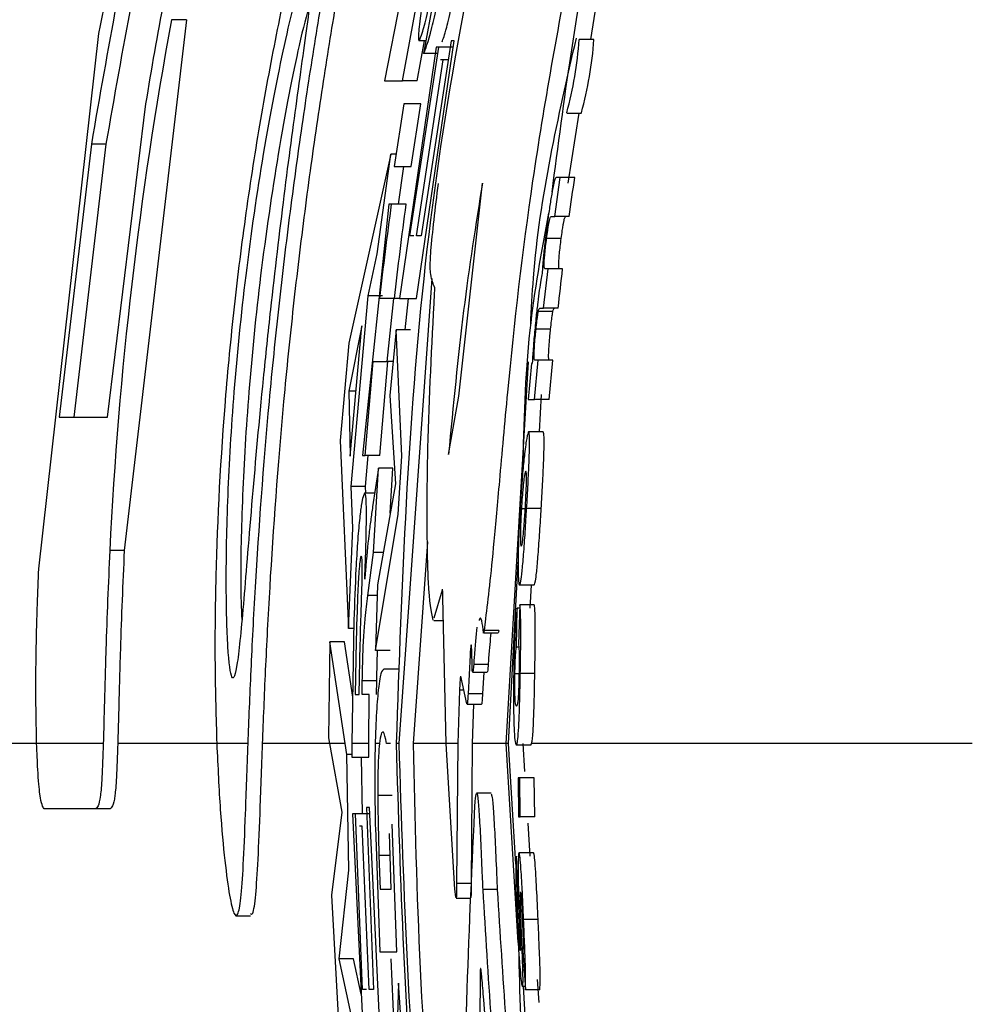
# Paper-space layout '1012-790 Hybird 2way' of a CAD drawing. Header units: millimetres. Extents: x 51 to 2966, y 67 to 3970.
# Tile 32 of 116: x 100 to 113, y 3305 to 3319. Entities that reach past the tile are written whole.
import ezdxf

# ---------------------------------------------------------------- set-up
doc = ezdxf.new("R2010")
doc.units = ezdxf.units.MM

psp = doc.layouts.new('1012-790 Hybird 2way')

# ---------------------------------------------------------------- linework, layer by layer
at = {"color": 7, "linetype": 'Continuous', "lineweight": 25}
for p, q in [((105.772, 3321.003), (105.217, 3318.177)), ((108.067, 3318.744), (108.208, 3319.632)), ((105.468, 3318.177), (105.703, 3319.468)), ((105.915, 3319.419), (105.758, 3318.552)), ((102.484, 3319.019), (101.627, 3311.69)), ((102.484, 3319.019), (102.28, 3319.019)), ((100.446, 3311.437), (101.277, 3318.827)), ((105.659, 3315.17), (106.179, 3318.725)), ((105.671, 3318.177), (105.771, 3318.725)), ((105.79, 3318.725), (105.696, 3318.725)), ((106.139, 3318.725), (105.725, 3316.037)), ((106.179, 3318.725), (106.139, 3318.725)), ((108.11, 3318.744), (107.907, 3318.744)), ((105.93, 3318.639), (105.426, 3315.17)), ((105.57, 3316.037), (105.969, 3318.639)), ((105.969, 3318.639), (105.93, 3318.639)), ((106.172, 3318.639), (105.969, 3318.639)), ((105.661, 3316.037), (106.029, 3318.465)), ((105.961, 3318.552), (105.758, 3318.552)), ((106.029, 3318.465), (105.993, 3318.465)), ((106.099, 3318.465), (106.029, 3318.465)), ((105.217, 3318.177), (105.468, 3318.177)), ((105.671, 3318.177), (105.468, 3318.177)), ((101.397, 3313.531), (101.927, 3317.859)), ((105.486, 3317.858), (105.352, 3316.991)), ((105.719, 3317.858), (105.486, 3317.858)), ((105.585, 3316.991), (105.719, 3317.858)), ((107.734, 3317.728), (107.937, 3317.728)), ((107.754, 3316.76), (107.907, 3317.728)), ((101.173, 3317.302), (100.73, 3313.531)), ((101.375, 3317.302), (100.931, 3313.531)), ((101.375, 3317.302), (101.173, 3317.302)), ((105.307, 3317.163), (104.728, 3314.555)), ((105.118, 3315.788), (105.307, 3317.163)), ((105.378, 3317.163), (105.307, 3317.163)), ((105.352, 3316.991), (105.585, 3316.991)), ((105.414, 3316.471), (105.485, 3316.991)), ((107.568, 3316.3), (107.643, 3316.84)), ((107.643, 3316.84), (107.587, 3316.84)), ((107.845, 3316.84), (107.643, 3316.84)), ((106.244, 3313.823), (106.57, 3316.764)), ((105.278, 3316.471), (104.915, 3313.002)), ((105.317, 3316.471), (105.278, 3316.471)), ((105.519, 3316.471), (105.317, 3316.471)), ((107.518, 3316.3), (107.568, 3316.3)), ((107.77, 3316.3), (107.568, 3316.3)), ((105.625, 3316.037), (105.57, 3316.037)), ((105.725, 3316.037), (105.661, 3316.037)), ((107.658, 3316), (107.457, 3316)), ((104.992, 3315.209), (105.118, 3315.788)), ((107.414, 3315.039), (107.477, 3315.579)), ((107.477, 3315.579), (107.434, 3315.579)), ((107.678, 3315.579), (107.477, 3315.579)), ((105.871, 3315.448), (105.416, 3309.027)), ((104.757, 3312.577), (104.992, 3315.209)), ((105.193, 3315.209), (104.992, 3315.209)), ((105.349, 3315.17), (105.155, 3315.17)), ((105.258, 3314.302), (105.349, 3315.17)), ((105.426, 3315.17), (105.349, 3315.17)), ((105.426, 3315.17), (105.659, 3315.17)), ((105.505, 3314.736), (105.55, 3315.17)), ((107.544, 3314.992), (107.342, 3314.992)), ((107.366, 3315.039), (107.414, 3315.039)), ((107.616, 3315.039), (107.414, 3315.039)), ((104.904, 3314.792), (104.726, 3313.89)), ((104.743, 3312.992), (104.904, 3314.792)), ((105.379, 3314.736), (105.292, 3313.832)), ((105.458, 3312.996), (105.379, 3314.736)), ((105.58, 3314.736), (105.379, 3314.736)), ((107.512, 3314.745), (107.311, 3314.745)), ((104.728, 3314.555), (104.608, 3313.211)), ((104.954, 3313.002), (105.064, 3314.302)), ((105.064, 3314.302), (105.258, 3314.302)), ((105.155, 3313.002), (105.265, 3314.302)), ((105.337, 3314.302), (105.258, 3314.302)), ((106.897, 3309.027), (107.207, 3314.294)), ((107.247, 3314.273), (107.202, 3313.778)), ((107.259, 3314.273), (107.247, 3314.273)), ((107.29, 3313.778), (107.34, 3314.318)), ((107.34, 3314.318), (107.297, 3314.318)), ((107.541, 3314.318), (107.34, 3314.318)), ((107.491, 3313.778), (107.541, 3314.318)), ((104.726, 3313.89), (104.743, 3312.992)), ((104.823, 3313.89), (104.726, 3313.89)), ((105.292, 3313.832), (105.371, 3312.611)), ((107.357, 3313.328), (107.384, 3313.844)), ((106.103, 3313.016), (106.244, 3313.823)), ((107.202, 3313.778), (107.29, 3313.778)), ((107.491, 3313.778), (107.29, 3313.778)), ((100.73, 3313.531), (101.397, 3313.531)), ((107.409, 3313.328), (107.208, 3313.328)), ((104.608, 3313.211), (104.722, 3310.617)), ((104.915, 3313.002), (104.954, 3313.002)), ((105.155, 3313.002), (104.954, 3313.002)), ((104.957, 3312.577), (104.995, 3313.002)), ((105.406, 3312.195), (105.458, 3312.996)), ((105.135, 3312.828), (105.055, 3312.296)), ((105.067, 3311.663), (105.135, 3312.828)), ((105.336, 3312.828), (105.135, 3312.828)), ((105.299, 3312.207), (105.336, 3312.828)), ((105.371, 3312.611), (105.124, 3311.218)), ((104.78, 3312.001), (104.757, 3312.577)), ((104.957, 3312.577), (104.757, 3312.577)), ((105.083, 3312.481), (104.944, 3312.481)), ((104.961, 3312.481), (104.957, 3312.577)), ((107.166, 3312.267), (107.109, 3312.267)), ((107.382, 3312.271), (107.181, 3312.271)), ((105.096, 3310.313), (105.406, 3312.195)), ((104.722, 3310.617), (104.78, 3312.001)), ((105.814, 3311.812), (105.616, 3309.027)), ((101.627, 3311.69), (101.427, 3311.69)), ((104.99, 3311.069), (105.067, 3311.663)), ((105.203, 3311.663), (105.067, 3311.663)), ((106.932, 3309.027), (107.063, 3311.532)), ((105.124, 3311.218), (105.096, 3310.313)), ((106.014, 3311.142), (105.9, 3310.758)), ((107.282, 3311.211), (107.082, 3311.211)), ((107.23, 3310.896), (107.247, 3311.211)), ((106.071, 3309.027), (106.025, 3311.039)), ((107.04, 3310.356), (107.052, 3310.896)), ((107.085, 3310.896), (107.052, 3310.896)), ((107.087, 3310.941), (107.067, 3310.401)), ((107.287, 3310.941), (107.087, 3310.941)), ((104.796, 3310.732), (104.77, 3309.027)), ((105.9, 3310.726), (106.032, 3310.726)), ((104.795, 3310.617), (104.722, 3310.617)), ((106.795, 3310.588), (106.595, 3310.588)), ((104.466, 3310.432), (104.448, 3309.106)), ((104.674, 3309.027), (104.466, 3310.432)), ((104.666, 3310.432), (104.466, 3310.432)), ((104.78, 3309.667), (104.666, 3310.432)), ((104.828, 3310.445), (104.813, 3309.706)), ((106.588, 3310.553), (106.788, 3310.553)), ((104.871, 3309.706), (104.884, 3310.405)), ((105.296, 3310.313), (105.096, 3310.313)), ((107.073, 3310.356), (107.04, 3310.356)), ((106.4, 3310.245), (106.372, 3309.713)), ((106.428, 3310.11), (106.424, 3310.289)), ((105.409, 3310.053), (105.209, 3310.053)), ((106.65, 3310.118), (106.45, 3310.118)), ((104.91, 3309.706), (104.913, 3309.893)), ((105.113, 3309.893), (104.913, 3309.893)), ((105.11, 3309.706), (105.113, 3309.893)), ((106.274, 3309.959), (106.271, 3309.958)), ((106.355, 3309.575), (106.274, 3309.959)), ((106.437, 3310.01), (106.637, 3310.01)), ((106.588, 3310.01), (106.572, 3309.713)), ((107.076, 3309.988), (107.019, 3309.988)), ((107.293, 3309.992), (107.093, 3309.992)), ((106.255, 3309.765), (106.23, 3309.027)), ((104.813, 3309.706), (104.871, 3309.706)), ((105.007, 3309.706), (104.91, 3309.706)), ((105.003, 3309.027), (105.007, 3309.706)), ((106.572, 3309.713), (106.372, 3309.713)), ((106.358, 3309.569), (106.558, 3309.569)), ((106.448, 3309.569), (106.43, 3309.027)), ((104.448, 3309.106), (104.461, 3309.027)), ((101.337, 3309.027), (100.418, 3309.027)), ((103.336, 3309.027), (102.904, 3309.027)), ((104.461, 3309.027), (104.632, 3308.081)), ((104.674, 3309.027), (104.461, 3309.027)), ((104.699, 3308.874), (104.674, 3309.027)), ((105.003, 3309.027), (104.77, 3309.027)), ((104.77, 3309.027), (104.77, 3308.839)), ((105.003, 3308.839), (105.003, 3309.027)), ((105.149, 3309.027), (105.09, 3309.027)), ((105.303, 3309.027), (105.247, 3309.027)), ((105.416, 3309.027), (105.38, 3309.027)), ((106.23, 3309.027), (106.071, 3309.027)), ((106.192, 3307.012), (106.071, 3309.027)), ((106.23, 3309.027), (106.214, 3307.093)), ((106.43, 3309.027), (106.414, 3307.093)), ((106.932, 3309.027), (106.897, 3309.027)), ((107.064, 3306.28), (106.897, 3309.027)), ((107.033, 3307.361), (106.932, 3309.027)), ((107.05, 3309.027), (107.027, 3309.027)), ((107.027, 3309.027), (107.039, 3309.005)), ((107.039, 3309.005), (107.05, 3309.027)), ((107.239, 3309.005), (107.039, 3309.005)), ((107.156, 3308.643), (107.132, 3309.027)), ((107.239, 3309.005), (107.25, 3309.027)), ((113.332, 3309.027), (107.25, 3309.027)), ((104.727, 3307.281), (104.699, 3308.874)), ((104.77, 3308.874), (104.699, 3308.874)), ((104.77, 3308.839), (105.003, 3308.839)), ((104.914, 3308.058), (104.9, 3308.839)), ((107.062, 3308.555), (107.069, 3308.014)), ((107.085, 3308.555), (107.062, 3308.555)), ((107.093, 3308.014), (107.085, 3308.555)), ((107.285, 3308.555), (107.085, 3308.555)), ((107.293, 3308.014), (107.285, 3308.555)), ((105.327, 3308.31), (105.127, 3308.31)), ((106.69, 3308.341), (106.49, 3308.341)), ((101.231, 3308.127), (100.521, 3308.127)), ((101.431, 3308.127), (101.231, 3308.127)), ((104.971, 3308.145), (105.069, 3305.63)), ((105.01, 3308.145), (104.971, 3308.145)), ((105.17, 3304.763), (105.01, 3308.145)), ((104.632, 3308.081), (104.488, 3306.935)), ((104.778, 3308.058), (104.936, 3304.763)), ((104.818, 3308.058), (104.778, 3308.058)), ((104.915, 3305.63), (104.818, 3308.058)), ((105.018, 3308.058), (104.818, 3308.058)), ((107.069, 3308.014), (107.093, 3308.014)), ((107.293, 3308.014), (107.093, 3308.014)), ((104.912, 3307.885), (104.876, 3307.885)), ((105.006, 3305.63), (104.912, 3307.885)), ((105.093, 3307.866), (105.156, 3306.151)), ((105.39, 3306.151), (105.325, 3307.916)), ((107.228, 3307.474), (107.2, 3307.928)), ((105.311, 3307.018), (105.288, 3307.783)), ((105.142, 3307.481), (105.157, 3307.018)), ((107.06, 3306.979), (107.04, 3307.474)), ((107.276, 3307.519), (107.076, 3307.519)), ((104.593, 3306.053), (104.727, 3307.281)), ((106.414, 3307.093), (106.214, 3307.093)), ((104.488, 3306.935), (104.584, 3305.18)), ((105.157, 3307.018), (105.311, 3307.018)), ((106.775, 3307.011), (106.575, 3307.011)), ((106.207, 3306.893), (106.407, 3306.893)), ((103.171, 3306.651), (103.371, 3306.651)), ((107.339, 3306.597), (107.139, 3306.597)), ((105.156, 3306.151), (105.39, 3306.151)), ((107.128, 3306.168), (107.163, 3305.628)), ((104.863, 3304.796), (104.593, 3306.053)), ((104.793, 3306.053), (104.593, 3306.053)), ((104.898, 3305.566), (104.793, 3306.053)), ((105.37, 3304.763), (105.309, 3306.056)), ((107.145, 3305.899), (107.129, 3305.899)), ((105.414, 3305.717), (105.341, 3303.698)), ((105.477, 3304.806), (105.414, 3305.717)), ((107.353, 3305.452), (107.333, 3305.768)), ((104.969, 3305.63), (104.915, 3305.63)), ((105.069, 3305.63), (105.006, 3305.63)), ((107.16, 3305.673), (107.123, 3305.673)), ((107.187, 3304.84), (107.136, 3305.673)), ((107.363, 3305.628), (107.163, 3305.628))]:
    psp.add_line(p, q, dxfattribs=at)
at = {"color": 8, "linetype": 'Continuous', "lineweight": 25}
for p, q in [((105.12, 3311.069), (104.99, 3311.069)), ((106.425, 3310.245), (106.4, 3310.245)), ((106.315, 3309.765), (106.255, 3309.765)), ((100.418, 3309.027), (91.039, 3309.027)), ((102.904, 3309.027), (101.537, 3309.027)), ((104.461, 3309.027), (103.536, 3309.027)), ((106.071, 3309.027), (105.616, 3309.027)), ((106.897, 3309.027), (106.43, 3309.027)), ((105.297, 3307.481), (105.142, 3307.481))]:
    psp.add_line(p, q, dxfattribs=at)
at = {"color": 7, "linetype": 'Continuous', "lineweight": 25}
for centre, radius, start, end in [((102.557, 3319.135), 5.364, 344.851, 355.8133), ((102.749, 3319.141), 5.376, 344.8268, 355.7652)]:
    psp.add_arc(centre, radius, start, end, dxfattribs=at)
for points, knots in [([(91.039, 3309.027), (91.096, 3310.925), (91.212, 3314.742), (92.078, 3320.015), (93.303, 3324.808), (94.809, 3329.141), (96.691, 3333.373), (99.376, 3338.222), (103.067, 3343.551), (106.505, 3347.047), (108.239, 3348.81)], [0, 0, 0, 0, 0.127758, 0.256927, 0.358798, 0.460669, 0.565498, 0.670329, 0.833667, 1, 1, 1, 1]), ([(111.071, 3333.241), (110.69, 3332.483), (109.606, 3330.328), (108.213, 3326.596), (106.722, 3321.505), (105.613, 3315.632), (105.458, 3311.24), (105.38, 3309.027)], [0, 0, 0, 0, 0.101476, 0.288288, 0.475103, 0.735649, 1, 1, 1, 1]), ([(101.277, 3318.827), (101.519, 3320.026), (101.882, 3321.824), (102.532, 3324.147), (103.093, 3325.92), (103.483, 3326.959), (103.693, 3327.518)], [0, 0, 0, 0, 0.383581, 0.575307, 0.771534, 1, 1, 1, 1]), ([(103.614, 3326.139), (103.554, 3326.099), (103.455, 3326.033), (103.015, 3324.965), (102.482, 3323.363), (101.758, 3320.656), (101.4, 3318.607), (101.173, 3317.302)], [0, 0, 0, 0, 0.260579, 0.426994, 0.593902, 0.741502, 1, 1, 1, 1]), ([(103.621, 3325.842), (103.604, 3325.823), (103.539, 3325.746), (103.215, 3324.936), (102.691, 3323.37), (101.962, 3320.653), (101.603, 3318.605), (101.375, 3317.302)], [0, 0, 0, 0, 0.072955, 0.281573, 0.490801, 0.675883, 1, 1, 1, 1]), ([(103.336, 3309.027), (103.349, 3309.355), (103.375, 3310.009), (103.453, 3311.545), (103.564, 3313.073), (103.714, 3314.623), (103.836, 3315.724), (104.003, 3317.019), (104.185, 3318.258), (104.437, 3319.801), (104.688, 3321.152), (104.885, 3322.193), (104.997, 3322.808), (105.057, 3323.215), (105.059, 3323.406), (105.001, 3323.377), (104.885, 3323.13), (104.717, 3322.671), (104.506, 3322.011), (104.265, 3321.162), (104.009, 3320.143), (103.754, 3318.99), (103.519, 3317.744), (103.314, 3316.452), (103.147, 3315.141), (102.976, 3313.395), (102.887, 3311.661), (102.873, 3310.079), (102.894, 3309.382), (102.904, 3309.027)], [0, 0, 0, 0, 0.033845, 0.067611, 0.134284, 0.150606, 0.182987, 0.215366, 0.247741, 0.280112, 0.34544, 0.380634, 0.415826, 0.451017, 0.486205, 0.521393, 0.556581, 0.591767, 0.626955, 0.662144, 0.697338, 0.732361, 0.766306, 0.799297, 0.831597, 0.863565, 0.928188, 0.963529, 1, 1, 1, 1]), ([(103.536, 3309.027), (103.549, 3309.355), (103.575, 3310.009), (103.654, 3311.545), (103.765, 3313.073), (103.915, 3314.623), (104.037, 3315.723), (104.205, 3317.019), (104.388, 3318.258), (104.641, 3319.8), (104.893, 3321.152), (105.091, 3322.192), (105.205, 3322.81), (105.262, 3323.206), (105.272, 3323.39), (105.243, 3323.365), (105.235, 3323.358)], [0, 0, 0, 0, 0.067795, 0.13543, 0.26898, 0.301675, 0.366541, 0.431403, 0.496256, 0.561101, 0.691967, 0.762477, 0.83298, 0.903481, 0.973979, 1, 1, 1, 1]), ([(101.927, 3317.859), (102.005, 3318.337), (102.089, 3318.814), (102.224, 3319.527), (102.271, 3319.764), (102.366, 3320.236), (102.415, 3320.473), (102.513, 3320.94), (102.563, 3321.171), (102.664, 3321.625), (102.715, 3321.85), (102.816, 3322.288), (102.865, 3322.498), (102.936, 3322.798), (102.959, 3322.896), (103.004, 3323.085), (103.026, 3323.177), (103.048, 3323.269)], [0, 0, 0, 0, 0.25, 0.25, 0.375, 0.375, 0.5, 0.5, 0.625, 0.625, 0.75, 0.75, 0.875, 0.875, 0.9375, 0.9375, 1, 1, 1, 1]), ([(107.532, 3316.636), (107.698, 3317.91), (107.984, 3320.109), (108.578, 3322.244), (108.828, 3323.143)], [0, 0, 0, 0, 0.579304, 1, 1, 1, 1]), ([(105.957, 3320.388), (105.911, 3320.165), (105.834, 3319.79), (105.753, 3319.321), (105.703, 3318.984), (105.682, 3318.762), (105.691, 3318.737), (105.696, 3318.725)], [0, 0, 0, 0, 0.240048, 0.403582, 0.566922, 0.792107, 1, 1, 1, 1]), ([(105.758, 3318.552), (105.787, 3318.618), (105.827, 3318.708), (105.945, 3319.209), (106.042, 3319.655), (106.129, 3320.071), (106.18, 3320.31), (106.196, 3320.387)], [0, 0, 0, 0, 0.450349, 0.614994, 0.78073, 0.929664, 1, 1, 1, 1]), ([(103.644, 3315.017), (103.706, 3315.551), (103.829, 3316.619), (104.024, 3318.053), (104.187, 3319.209), (104.281, 3319.972), (104.263, 3320.203), (104.11, 3319.801), (103.85, 3318.771), (103.555, 3317.264), (103.303, 3315.548), (103.135, 3313.88), (103.048, 3312.397), (103.027, 3311.161), (103.054, 3310.26), (103.113, 3309.837), (103.186, 3310.037), (103.27, 3310.905), (103.382, 3312.313), (103.513, 3313.787), (103.61, 3314.698), (103.644, 3315.017)], [0, 0, 0, 0, 0.04792, 0.095769, 0.145833, 0.199605, 0.256962, 0.316699, 0.376707, 0.434211, 0.486945, 0.535134, 0.581664, 0.629679, 0.681481, 0.738273, 0.798709, 0.859826, 0.918112, 0.971242, 1, 1, 1, 1]), ([(105.696, 3318.725), (105.71, 3318.751), (105.734, 3318.795), (105.813, 3319.106), (105.916, 3319.579), (105.999, 3319.958), (106.041, 3320.152)], [0, 0, 0, 0, 0.307007, 0.532727, 0.760792, 1, 1, 1, 1]), ([(107.808, 3319.951), (107.614, 3318.903), (107.241, 3316.889), (106.959, 3314.396), (106.806, 3312.669), (106.701, 3311.48), (106.641, 3310.98), (106.601, 3310.641), (106.595, 3310.588)], [0, 0, 0, 0, 0.282717, 0.543343, 0.659669, 0.758439, 0.962294, 1, 1, 1, 1]), ([(106.013, 3318.711), (106.03, 3318.755), (106.059, 3318.826), (106.138, 3319.16), (106.192, 3319.411), (106.212, 3319.506)], [0, 0, 0, 0, 0.4872112, 0.8057119, 1, 1, 1, 1]), ([(104.19, 3319.264), (104.142, 3319.081), (104.016, 3318.599), (103.755, 3317.249), (103.505, 3315.553), (103.336, 3313.876), (103.25, 3312.408), (103.227, 3311.307), (103.242, 3310.897), (103.248, 3310.739)], [0, 0, 0, 0, 0.109572, 0.290411, 0.456267, 0.607824, 0.754151, 0.905139, 1, 1, 1, 1]), ([(107.237, 3314.806), (107.248, 3315.022), (107.314, 3316.36), (107.616, 3317.669), (107.868, 3318.766)], [0, 0, 0, 0, 0.162156, 1, 1, 1, 1]), ([(107.587, 3316.84), (107.582, 3316.837), (107.574, 3316.833), (107.554, 3316.756), (107.527, 3316.617), (107.499, 3316.439), (107.475, 3316.276), (107.463, 3316.183), (107.46, 3316.155)], [0, 0, 0, 0, 0.283339, 0.471277, 0.631146, 0.791483, 0.938655, 1, 1, 1, 1]), ([(105.912, 3315.317), (105.902, 3315.346), (105.892, 3315.372), (105.873, 3315.429), (105.864, 3315.458), (105.853, 3315.53), (105.851, 3315.559), (105.85, 3315.653), (105.852, 3315.72), (105.869, 3315.944), (105.885, 3316.096), (105.921, 3316.418), (105.942, 3316.587), (105.964, 3316.757)], [0, 0, 0, 0, 0.25, 0.25, 0.5, 0.5, 0.625, 0.625, 0.75, 0.75, 0.875, 0.875, 1, 1, 1, 1]), ([(106.57, 3316.764), (106.479, 3316.19), (106.294, 3315.025), (106.168, 3313.693), (106.103, 3313.016)], [0, 0, 0, 0, 0.492277, 1, 1, 1, 1]), ([(107.13, 3312.806), (107.145, 3313.45), (107.174, 3314.64), (107.388, 3315.811), (107.486, 3316.349)], [0, 0, 0, 0, 0.540767, 1, 1, 1, 1]), ([(107.457, 3316), (107.462, 3316.037), (107.47, 3316.101), (107.482, 3316.179), (107.492, 3316.236), (107.502, 3316.278), (107.51, 3316.296), (107.515, 3316.299), (107.518, 3316.3)], [0, 0, 0, 0, 0.141881, 0.239939, 0.337881, 0.477175, 0.736253, 1, 1, 1, 1]), ([(107.658, 3316), (107.663, 3316.037), (107.672, 3316.101), (107.684, 3316.179), (107.694, 3316.236), (107.703, 3316.278), (107.712, 3316.296), (107.717, 3316.299), (107.72, 3316.3)], [0, 0, 0, 0, 0.141866, 0.239945, 0.337895, 0.477186, 0.736259, 1, 1, 1, 1]), ([(107.46, 3316.155), (107.45, 3316.078), (107.43, 3315.922), (107.407, 3315.695), (107.399, 3315.582), (107.394, 3315.517)], [0, 0, 0, 0, 0.297626, 0.596494, 1, 1, 1, 1]), ([(107.434, 3315.579), (107.431, 3315.581), (107.426, 3315.584), (107.421, 3315.614), (107.423, 3315.685), (107.431, 3315.78), (107.443, 3315.888), (107.452, 3315.962), (107.457, 3316)], [0, 0, 0, 0, 0.251232, 0.506431, 0.661174, 0.790885, 0.894565, 1, 1, 1, 1]), ([(107.636, 3315.579), (107.633, 3315.581), (107.627, 3315.584), (107.622, 3315.614), (107.625, 3315.685), (107.633, 3315.78), (107.644, 3315.888), (107.654, 3315.962), (107.658, 3316)], [0, 0, 0, 0, 0.251227, 0.506423, 0.661164, 0.790874, 0.894559, 1, 1, 1, 1]), ([(107.394, 3315.517), (107.388, 3315.489), (107.383, 3315.459), (107.37, 3315.383), (107.363, 3315.337), (107.349, 3315.234), (107.341, 3315.176), (107.327, 3315.054), (107.319, 3314.99), (107.312, 3314.926)], [0, 0, 0, 0, 0.25, 0.25, 0.5, 0.5, 0.75, 0.75, 1, 1, 1, 1]), ([(105.892, 3310.729), (105.866, 3310.85), (105.821, 3311.061), (105.804, 3312.085), (105.817, 3313.453), (105.873, 3314.519), (105.91, 3315.233)], [0, 0, 0, 0, 0.2514944, 0.437103, 0.6233048, 1, 1, 1, 1]), ([(105.91, 3315.233), (105.912, 3315.261), (105.914, 3315.303), (105.912, 3315.313), (105.912, 3315.317)], [0, 0, 0, 0, 0.649229, 1, 1, 1, 1]), ([(107.312, 3314.926), (107.304, 3314.841), (107.286, 3314.669), (107.268, 3314.438), (107.262, 3314.33), (107.259, 3314.273)], [0, 0, 0, 0, 0.323871, 0.649537, 1, 1, 1, 1]), ([(107.311, 3314.745), (107.315, 3314.785), (107.322, 3314.85), (107.332, 3314.927), (107.338, 3314.969), (107.341, 3314.986), (107.342, 3314.992)], [0, 0, 0, 0, 0.379703, 0.611132, 0.842946, 1, 1, 1, 1]), ([(107.342, 3314.992), (107.345, 3315.003), (107.351, 3315.024), (107.358, 3315.036), (107.363, 3315.038), (107.366, 3315.039)], [0, 0, 0, 0, 0.251529, 0.501937, 1, 1, 1, 1]), ([(107.512, 3314.745), (107.516, 3314.785), (107.523, 3314.85), (107.533, 3314.927), (107.539, 3314.969), (107.542, 3314.986), (107.544, 3314.992)], [0, 0, 0, 0, 0.379702, 0.611132, 0.842948, 1, 1, 1, 1]), ([(107.544, 3314.992), (107.546, 3315.003), (107.552, 3315.024), (107.559, 3315.036), (107.564, 3315.038), (107.567, 3315.039)], [0, 0, 0, 0, 0.251528, 0.501939, 1, 1, 1, 1]), ([(107.297, 3314.318), (107.294, 3314.32), (107.288, 3314.322), (107.282, 3314.345), (107.284, 3314.426), (107.29, 3314.53), (107.3, 3314.644), (107.308, 3314.717), (107.311, 3314.745)], [0, 0, 0, 0, 0.252275, 0.513118, 0.653258, 0.794452, 0.918476, 1, 1, 1, 1]), ([(107.498, 3314.318), (107.495, 3314.32), (107.489, 3314.322), (107.483, 3314.345), (107.485, 3314.426), (107.492, 3314.53), (107.501, 3314.644), (107.509, 3314.717), (107.512, 3314.745)], [0, 0, 0, 0, 0.2522743, 0.5131132, 0.6532513, 0.7944432, 0.9184664, 1, 1, 1, 1]), ([(107.208, 3313.328), (107.2, 3313.312), (107.186, 3313.283), (107.156, 3313.068), (107.129, 3312.808), (107.107, 3312.534), (107.095, 3312.349), (107.09, 3312.268)], [0, 0, 0, 0, 0.292886, 0.534236, 0.701864, 0.870011, 1, 1, 1, 1]), ([(107.181, 3312.271), (107.188, 3312.386), (107.201, 3312.617), (107.215, 3312.91), (107.222, 3313.149), (107.221, 3313.304), (107.212, 3313.32), (107.208, 3313.328)], [0, 0, 0, 0, 0.182794, 0.367042, 0.534988, 0.791358, 1, 1, 1, 1]), ([(107.382, 3312.271), (107.388, 3312.386), (107.402, 3312.617), (107.416, 3312.91), (107.423, 3313.149), (107.422, 3313.304), (107.413, 3313.32), (107.409, 3313.328)], [0, 0, 0, 0, 0.182795, 0.367047, 0.534999, 0.79136, 1, 1, 1, 1]), ([(107.169, 3312.787), (107.163, 3312.78), (107.155, 3312.769), (107.138, 3312.638), (107.126, 3312.509), (107.115, 3312.376), (107.111, 3312.299), (107.109, 3312.267)], [0, 0, 0, 0, 0.399217, 0.586658, 0.774511, 0.90766, 1, 1, 1, 1]), ([(107.163, 3312.274), (107.165, 3312.324), (107.171, 3312.423), (107.177, 3312.565), (107.18, 3312.682), (107.178, 3312.773), (107.172, 3312.782), (107.169, 3312.787)], [0, 0, 0, 0, 0.142756, 0.28621, 0.475766, 0.665906, 1, 1, 1, 1]), ([(104.944, 3312.481), (104.931, 3312.456), (104.911, 3312.421), (104.874, 3312.123), (104.847, 3311.827), (104.818, 3311.333), (104.805, 3310.969), (104.796, 3310.732)], [0, 0, 0, 0, 0.340565, 0.486011, 0.632728, 0.76094, 1, 1, 1, 1]), ([(104.947, 3311.298), (104.953, 3311.462), (104.964, 3311.79), (104.971, 3312.148), (104.968, 3312.41), (104.956, 3312.475), (104.946, 3312.48), (104.944, 3312.481)], [0, 0, 0, 0, 0.211789, 0.425274, 0.616156, 0.942438, 1, 1, 1, 1]), ([(105.055, 3312.296), (105.046, 3312.233), (105.029, 3312.109), (104.996, 3311.865), (104.968, 3311.575), (104.95, 3311.335), (104.947, 3311.298)], [0, 0, 0, 0, 0.250488, 0.5011, 0.923182, 1, 1, 1, 1]), ([(107.09, 3312.268), (107.083, 3312.15), (107.072, 3311.931), (107.063, 3311.648), (107.062, 3311.413), (107.067, 3311.243), (107.077, 3311.222), (107.082, 3311.211)], [0, 0, 0, 0, 0.191827, 0.355112, 0.518263, 0.764343, 1, 1, 1, 1]), ([(107.082, 3311.211), (107.09, 3311.226), (107.103, 3311.248), (107.128, 3311.492), (107.15, 3311.772), (107.168, 3312.054), (107.178, 3312.22), (107.181, 3312.271)], [0, 0, 0, 0, 0.355101, 0.54699, 0.739291, 0.920218, 1, 1, 1, 1]), ([(107.109, 3312.267), (107.106, 3312.218), (107.1, 3312.118), (107.096, 3311.972), (107.094, 3311.843), (107.098, 3311.763), (107.104, 3311.756), (107.107, 3311.752)], [0, 0, 0, 0, 0.14489, 0.290478, 0.488765, 0.724946, 1, 1, 1, 1]), ([(107.107, 3311.752), (107.112, 3311.757), (107.119, 3311.766), (107.133, 3311.879), (107.145, 3312.009), (107.155, 3312.15), (107.16, 3312.236), (107.163, 3312.274)], [0, 0, 0, 0, 0.357794, 0.553769, 0.750703, 0.889929, 1, 1, 1, 1]), ([(107.282, 3311.211), (107.291, 3311.226), (107.304, 3311.248), (107.329, 3311.492), (107.35, 3311.772), (107.369, 3312.054), (107.379, 3312.22), (107.382, 3312.271)], [0, 0, 0, 0, 0.3551, 0.546988, 0.73929, 0.920218, 1, 1, 1, 1]), ([(101.427, 3311.69), (101.407, 3311.234), (101.374, 3310.469), (101.352, 3309.545), (101.341, 3309.163), (101.337, 3309.027)], [0, 0, 0, 0, 0.48739, 0.818456, 1, 1, 1, 1]), ([(101.627, 3311.69), (101.607, 3311.234), (101.574, 3310.469), (101.552, 3309.545), (101.541, 3309.163), (101.537, 3309.027)], [0, 0, 0, 0, 0.487386, 0.818453, 1, 1, 1, 1]), ([(104.899, 3311.614), (104.896, 3311.612), (104.893, 3311.61), (104.887, 3311.584), (104.883, 3311.564), (104.875, 3311.5), (104.871, 3311.456), (104.865, 3311.374), (104.863, 3311.345), (104.858, 3311.281), (104.856, 3311.246), (104.855, 3311.21)], [0, 0, 0, 0, 0.25, 0.25, 0.5, 0.5, 0.75, 0.75, 0.875, 0.875, 1, 1, 1, 1]), ([(104.884, 3310.405), (104.888, 3310.552), (104.895, 3310.809), (104.906, 3311.128), (104.912, 3311.34), (104.913, 3311.476), (104.91, 3311.598), (104.903, 3311.608), (104.899, 3311.614)], [0, 0, 0, 0, 0.252443, 0.444547, 0.54331, 0.641887, 0.776636, 1, 1, 1, 1]), ([(100.418, 3309.027), (100.413, 3309.271), (100.401, 3309.847), (100.417, 3310.719), (100.44, 3311.277), (100.446, 3311.437)], [0, 0, 0, 0, 0.342829, 0.811815, 1, 1, 1, 1]), ([(104.855, 3311.21), (104.848, 3311.086), (104.844, 3310.957), (104.835, 3310.701), (104.831, 3310.573), (104.828, 3310.445)], [0, 0, 0, 0, 0.5, 0.5, 1, 1, 1, 1]), ([(106.025, 3311.039), (106.025, 3311.07), (106.024, 3311.133), (106.021, 3311.164), (106.019, 3311.156), (106.019, 3311.156)], [0, 0, 0, 0, 0.479718, 0.9593321, 1, 1, 1, 1]), ([(104.913, 3309.893), (104.915, 3309.999), (104.918, 3310.167), (104.926, 3310.389), (104.938, 3310.592), (104.959, 3310.812), (104.978, 3310.968), (104.99, 3311.069)], [0, 0, 0, 0, 0.1640081, 0.2597722, 0.3553636, 0.5839081, 1, 1, 1, 1]), ([(107.052, 3310.896), (107.046, 3310.854), (107.036, 3310.786), (107.021, 3310.573), (107.009, 3310.312), (107.005, 3310.107), (107.002, 3309.99)], [0, 0, 0, 0, 0.330497, 0.530644, 0.731233, 1, 1, 1, 1]), ([(107.093, 3309.992), (107.096, 3310.127), (107.099, 3310.35), (107.101, 3310.617), (107.098, 3310.816), (107.092, 3310.901), (107.088, 3310.935), (107.087, 3310.941)], [0, 0, 0, 0, 0.276795, 0.459559, 0.641935, 0.937073, 1, 1, 1, 1]), ([(107.293, 3309.992), (107.296, 3310.127), (107.3, 3310.35), (107.301, 3310.617), (107.298, 3310.816), (107.293, 3310.901), (107.288, 3310.935), (107.287, 3310.941)], [0, 0, 0, 0, 0.276795, 0.459559, 0.641935, 0.937072, 1, 1, 1, 1]), ([(106.587, 3310.554), (106.57, 3310.679), (106.551, 3310.815), (106.526, 3310.733), (106.525, 3310.727)], [0, 0, 0, 0, 0.925795, 1, 1, 1, 1]), ([(106.495, 3310.635), (106.481, 3310.51), (106.466, 3310.366), (106.452, 3310.147), (106.45, 3310.118)], [0, 0, 0, 0, 0.866187, 1, 1, 1, 1]), ([(106.595, 3310.588), (106.593, 3310.572), (106.59, 3310.55), (106.587, 3310.553), (106.587, 3310.554)], [0, 0, 0, 0, 0.753887, 1, 1, 1, 1]), ([(106.795, 3310.588), (106.793, 3310.571), (106.79, 3310.552), (106.788, 3310.553), (106.788, 3310.554)], [0, 0, 0, 0, 0.891857, 1, 1, 1, 1]), ([(106.688, 3310.553), (106.677, 3310.451), (106.664, 3310.33), (106.652, 3310.147), (106.65, 3310.118)], [0, 0, 0, 0, 0.839746, 1, 1, 1, 1]), ([(105.113, 3309.893), (105.115, 3310.001), (105.117, 3310.146), (105.122, 3310.279), (105.124, 3310.313)], [0, 0, 0, 0, 0.739486, 1, 1, 1, 1]), ([(106.424, 3310.289), (106.423, 3310.318), (106.421, 3310.376), (106.415, 3310.397), (106.409, 3310.364), (106.403, 3310.3), (106.4, 3310.253), (106.4, 3310.245)], [0, 0, 0, 0, 0.237134, 0.474257, 0.711514, 0.948989, 1, 1, 1, 1]), ([(107.019, 3309.988), (107.02, 3310.038), (107.022, 3310.123), (107.027, 3310.227), (107.032, 3310.305), (107.036, 3310.34), (107.039, 3310.353), (107.04, 3310.356)], [0, 0, 0, 0, 0.262484, 0.443466, 0.624239, 0.916846, 1, 1, 1, 1]), ([(107.067, 3310.401), (107.071, 3310.381), (107.075, 3310.359), (107.078, 3310.266), (107.078, 3310.223), (107.078, 3310.145), (107.078, 3310.117), (107.077, 3310.06), (107.077, 3310.031), (107.076, 3310.002)], [0, 0, 0, 0, 0.5, 0.5, 0.75, 0.75, 0.875, 0.875, 1, 1, 1, 1]), ([(105.209, 3310.053), (105.196, 3310.044), (105.17, 3310.026), (105.133, 3309.801), (105.104, 3309.435), (105.094, 3309.139), (105.09, 3309.027)], [0, 0, 0, 0, 0.32033, 0.649602, 0.86812, 1, 1, 1, 1]), ([(106.45, 3310.118), (106.447, 3310.087), (106.443, 3310.026), (106.436, 3310.002), (106.431, 3310.028), (106.429, 3310.084), (106.428, 3310.11)], [0, 0, 0, 0, 0.257316, 0.514632, 0.771899, 1, 1, 1, 1]), ([(106.65, 3310.118), (106.648, 3310.087), (106.643, 3310.025), (106.639, 3310.015), (106.637, 3310.011)], [0, 0, 0, 0, 0.504968, 1, 1, 1, 1]), ([(106.268, 3309.956), (106.266, 3309.941), (106.262, 3309.909), (106.257, 3309.827), (106.255, 3309.774), (106.255, 3309.765)], [0, 0, 0, 0, 0.4537958, 0.9077192, 1, 1, 1, 1]), ([(107.002, 3309.99), (107.001, 3309.879), (106.998, 3309.657), (107.002, 3309.38), (107.01, 3309.162), (107.019, 3309.065), (107.026, 3309.035), (107.027, 3309.027)], [0, 0, 0, 0, 0.219321, 0.440953, 0.631759, 0.905294, 1, 1, 1, 1]), ([(107.04, 3309.545), (107.034, 3309.548), (107.027, 3309.553), (107.02, 3309.681), (107.018, 3309.789), (107.018, 3309.897), (107.019, 3309.965), (107.019, 3309.988)], [0, 0, 0, 0, 0.497851, 0.662019, 0.796289, 0.931368, 1, 1, 1, 1]), ([(107.076, 3310.002), (107.075, 3309.957), (107.073, 3309.868), (107.069, 3309.745), (107.063, 3309.638), (107.053, 3309.554), (107.045, 3309.549), (107.04, 3309.545)], [0, 0, 0, 0, 0.123518, 0.248306, 0.391416, 0.597883, 1, 1, 1, 1]), ([(107.05, 3309.027), (107.055, 3309.046), (107.059, 3309.078), (107.067, 3309.171), (107.071, 3309.231), (107.079, 3309.393), (107.083, 3309.496), (107.087, 3309.676), (107.088, 3309.737), (107.091, 3309.863), (107.092, 3309.928), (107.093, 3309.992)], [0, 0, 0, 0, 0.25, 0.25, 0.5, 0.5, 0.75, 0.75, 0.875, 0.875, 1, 1, 1, 1]), ([(107.25, 3309.027), (107.257, 3309.071), (107.266, 3309.137), (107.278, 3309.358), (107.286, 3309.596), (107.29, 3309.819), (107.293, 3309.948), (107.293, 3309.992)], [0, 0, 0, 0, 0.3654543, 0.5550959, 0.7466784, 0.9128782, 1, 1, 1, 1]), ([(106.372, 3309.713), (106.37, 3309.678), (106.366, 3309.608), (106.361, 3309.568), (106.359, 3309.572), (106.358, 3309.573)], [0, 0, 0, 0, 0.433832, 0.867661, 1, 1, 1, 1]), ([(106.572, 3309.713), (106.57, 3309.678), (106.566, 3309.608), (106.561, 3309.568), (106.559, 3309.572), (106.558, 3309.573)], [0, 0, 0, 0, 0.433838, 0.867661, 1, 1, 1, 1]), ([(105.198, 3309.186), (105.19, 3309.185), (105.173, 3309.184), (105.157, 3309.08), (105.149, 3309.027)], [0, 0, 0, 0, 0.4960712, 1, 1, 1, 1]), ([(105.247, 3309.027), (105.233, 3309.101), (105.216, 3309.185), (105.2, 3309.186), (105.198, 3309.186)], [0, 0, 0, 0, 0.872727, 1, 1, 1, 1]), ([(91.039, 3309.027), (91.096, 3307.13), (91.212, 3303.313), (92.078, 3298.04), (93.303, 3293.247), (94.809, 3288.914), (96.691, 3284.682), (99.376, 3279.833), (103.067, 3274.504), (106.505, 3271.008), (108.239, 3269.245)], [0, 0, 0, 0, 0.127758, 0.256927, 0.358798, 0.460669, 0.565498, 0.670329, 0.833667, 1, 1, 1, 1]), ([(100.521, 3308.127), (100.502, 3308.155), (100.473, 3308.197), (100.435, 3308.582), (100.423, 3308.901), (100.418, 3309.027)], [0, 0, 0, 0, 0.5379192, 0.8173255, 1, 1, 1, 1]), ([(101.337, 3309.027), (101.331, 3308.857), (101.32, 3308.517), (101.286, 3308.165), (101.254, 3308.143), (101.231, 3308.127)], [0, 0, 0, 0, 0.210629, 0.421114, 1, 1, 1, 1]), ([(101.537, 3309.027), (101.531, 3308.857), (101.52, 3308.517), (101.486, 3308.165), (101.454, 3308.143), (101.431, 3308.127)], [0, 0, 0, 0, 0.210628, 0.421114, 1, 1, 1, 1]), ([(102.904, 3309.027), (102.919, 3308.709), (102.949, 3308.072), (103.015, 3307.378), (103.081, 3306.895), (103.143, 3306.647), (103.196, 3306.635), (103.238, 3306.859), (103.271, 3307.325), (103.3, 3308.023), (103.324, 3308.689), (103.336, 3309.027)], [0, 0, 0, 0, 0.1099433, 0.2198613, 0.3297639, 0.4396541, 0.5495403, 0.6594309, 0.7693279, 0.8828926, 1, 1, 1, 1]), ([(103.371, 3306.68), (103.379, 3306.674), (103.405, 3306.652), (103.438, 3306.868), (103.472, 3307.323), (103.5, 3308.024), (103.524, 3308.689), (103.536, 3309.027)], [0, 0, 0, 0, 0.098832, 0.31867, 0.538524, 0.76572, 1, 1, 1, 1]), ([(105.09, 3309.027), (105.088, 3308.903), (105.082, 3308.574), (105.087, 3308.154), (105.092, 3307.893), (105.093, 3307.866)], [0, 0, 0, 0, 0.353543, 0.933599, 1, 1, 1, 1]), ([(105.149, 3309.027), (105.144, 3308.976), (105.136, 3308.884), (105.127, 3308.63), (105.127, 3308.418), (105.127, 3308.31)], [0, 0, 0, 0, 0.380778, 0.684543, 1, 1, 1, 1]), ([(105.38, 3309.027), (105.437, 3307.122), (105.551, 3303.291), (106.435, 3298.004), (107.484, 3293.723), (108.329, 3291.396), (108.655, 3290.496)], [0, 0, 0, 0, 0.302042, 0.607422, 0.848254, 1, 1, 1, 1]), ([(105.416, 3309.027), (105.483, 3306.954), (105.62, 3302.781), (106.754, 3296.505), (108.559, 3290.229), (110.421, 3286.224), (111.358, 3284.207)], [0, 0, 0, 0, 0.241426, 0.486024, 0.741136, 1, 1, 1, 1]), ([(105.616, 3309.027), (105.662, 3306.951), (105.736, 3303.563), (106.388, 3300.242), (106.64, 3298.956)], [0, 0, 0, 0, 0.613, 1, 1, 1, 1]), ([(105.127, 3308.31), (105.127, 3308.242), (105.128, 3308.105), (105.133, 3307.828), (105.138, 3307.62), (105.142, 3307.481)], [0, 0, 0, 0, 0.250752, 0.501119, 1, 1, 1, 1]), ([(106.471, 3308.232), (106.476, 3308.28), (106.487, 3308.375), (106.505, 3308.303), (106.525, 3308.078), (106.545, 3307.71), (106.561, 3307.329), (106.571, 3307.087), (106.575, 3307.011)], [0, 0, 0, 0, 0.183233, 0.366465, 0.549767, 0.733103, 0.916458, 1, 1, 1, 1]), ([(106.69, 3308.331), (106.695, 3308.323), (106.706, 3308.305), (106.725, 3308.075), (106.745, 3307.711), (106.762, 3307.329), (106.772, 3307.087), (106.775, 3307.011)], [0, 0, 0, 0, 0.199765, 0.431291, 0.662872, 0.894475, 1, 1, 1, 1]), ([(106.718, 3297.869), (106.552, 3299.594), (106.221, 3303.048), (106.388, 3306.503), (106.471, 3308.232)], [0, 0, 0, 0, 0.49967, 1, 1, 1, 1]), ([(107.04, 3307.474), (107.036, 3307.436), (107.031, 3307.375), (107.03, 3307.181), (107.035, 3306.929), (107.043, 3306.709), (107.049, 3306.568), (107.05, 3306.552)], [0, 0, 0, 0, 0.306726, 0.486318, 0.666249, 0.959908, 1, 1, 1, 1]), ([(107.076, 3307.519), (107.075, 3307.518), (107.072, 3307.515), (107.066, 3307.481), (107.065, 3307.41), (107.064, 3307.363)], [0, 0, 0, 0, 0.251848, 0.504098, 1, 1, 1, 1]), ([(107.139, 3306.597), (107.132, 3306.742), (107.122, 3306.979), (107.106, 3307.26), (107.093, 3307.433), (107.083, 3307.511), (107.078, 3307.517), (107.076, 3307.519)], [0, 0, 0, 0, 0.306797, 0.498834, 0.690779, 0.887481, 1, 1, 1, 1]), ([(107.339, 3306.597), (107.333, 3306.742), (107.322, 3306.979), (107.306, 3307.26), (107.294, 3307.433), (107.283, 3307.511), (107.278, 3307.517), (107.276, 3307.519)], [0, 0, 0, 0, 0.306796, 0.498835, 0.69078, 0.887482, 1, 1, 1, 1]), ([(107.064, 3307.363), (107.064, 3307.288), (107.064, 3307.161), (107.069, 3306.943), (107.073, 3306.813), (107.075, 3306.747)], [0, 0, 0, 0, 0.414768, 0.705504, 1, 1, 1, 1]), ([(106.214, 3307.093), (106.214, 3307.052), (106.214, 3306.97), (106.212, 3306.902), (106.209, 3306.9), (106.207, 3306.899)], [0, 0, 0, 0, 0.3632673, 0.7265134, 1, 1, 1, 1]), ([(106.414, 3307.093), (106.414, 3307.052), (106.415, 3306.97), (106.412, 3306.902), (106.409, 3306.9), (106.407, 3306.899)], [0, 0, 0, 0, 0.363267, 0.726513, 1, 1, 1, 1]), ([(106.206, 3306.895), (106.203, 3306.905), (106.199, 3306.922), (106.194, 3306.984), (106.192, 3307.012)], [0, 0, 0, 0, 0.54409, 1, 1, 1, 1]), ([(106.575, 3307.011), (106.647, 3305.813), (106.793, 3303.406), (107.384, 3299.388), (108.379, 3295.008), (109.775, 3290.804), (111.283, 3287.2), (112.319, 3285.209), (112.84, 3284.207)], [0, 0, 0, 0, 0.1372122, 0.2755381, 0.4690885, 0.6682731, 0.8330948, 1, 1, 1, 1]), ([(106.775, 3307.011), (106.85, 3305.814), (107, 3303.411), (107.458, 3300.081), (107.951, 3298.062), (108.17, 3297.165)], [0, 0, 0, 0, 0.35549, 0.713876, 1, 1, 1, 1]), ([(107.066, 3306.564), (107.064, 3306.612), (107.062, 3306.659), (107.059, 3306.75), (107.058, 3306.795), (107.057, 3306.872), (107.057, 3306.904), (107.058, 3306.952), (107.059, 3306.966), (107.06, 3306.979)], [0, 0, 0, 0, 0.25, 0.25, 0.5, 0.5, 0.75, 0.75, 1, 1, 1, 1]), ([(107.093, 3306.932), (107.094, 3306.945), (107.094, 3306.968), (107.095, 3306.978), (107.096, 3306.978), (107.096, 3306.979)], [0, 0, 0, 0, 0.431929, 0.829575, 1, 1, 1, 1]), ([(107.096, 3306.798), (107.096, 3306.81), (107.095, 3306.835), (107.094, 3306.882), (107.094, 3306.912), (107.093, 3306.932)], [0, 0, 0, 0, 0.2518127, 0.5042501, 1, 1, 1, 1]), ([(107.096, 3306.979), (107.098, 3306.975), (107.1, 3306.968), (107.105, 3306.908), (107.111, 3306.822), (107.116, 3306.715), (107.12, 3306.635), (107.122, 3306.597)], [0, 0, 0, 0, 0.203602, 0.38504, 0.544695, 0.787561, 1, 1, 1, 1]), ([(107.129, 3305.899), (107.126, 3305.989), (107.119, 3306.172), (107.107, 3306.482), (107.1, 3306.692), (107.096, 3306.798)], [0, 0, 0, 0, 0.321817, 0.659982, 1, 1, 1, 1]), ([(107.075, 3306.747), (107.077, 3306.705), (107.08, 3306.621), (107.086, 3306.454), (107.09, 3306.334), (107.093, 3306.254)], [0, 0, 0, 0, 0.250519, 0.501075, 1, 1, 1, 1]), ([(107.05, 3306.552), (107.056, 3306.42), (107.067, 3306.207), (107.086, 3305.941), (107.102, 3305.777), (107.115, 3305.685), (107.121, 3305.677), (107.123, 3305.673)], [0, 0, 0, 0, 0.298731, 0.48173, 0.665544, 0.838488, 1, 1, 1, 1]), ([(107.093, 3306.168), (107.092, 3306.17), (107.09, 3306.174), (107.087, 3306.211), (107.082, 3306.274), (107.074, 3306.396), (107.07, 3306.498), (107.066, 3306.564)], [0, 0, 0, 0, 0.11589, 0.233255, 0.381138, 0.593101, 1, 1, 1, 1]), ([(107.122, 3306.597), (107.124, 3306.537), (107.128, 3306.438), (107.132, 3306.316), (107.132, 3306.229), (107.131, 3306.187), (107.129, 3306.172), (107.128, 3306.168)], [0, 0, 0, 0, 0.273783, 0.454607, 0.635531, 0.905433, 1, 1, 1, 1]), ([(107.163, 3305.628), (107.165, 3305.669), (107.169, 3305.737), (107.164, 3305.974), (107.154, 3306.255), (107.144, 3306.473), (107.139, 3306.597)], [0, 0, 0, 0, 0.32335, 0.527173, 0.731436, 1, 1, 1, 1]), ([(107.363, 3305.628), (107.366, 3305.669), (107.37, 3305.737), (107.365, 3305.974), (107.354, 3306.255), (107.345, 3306.473), (107.339, 3306.597)], [0, 0, 0, 0, 0.323348, 0.527171, 0.731433, 1, 1, 1, 1]), ([(107.093, 3306.254), (107.093, 3306.243), (107.094, 3306.216), (107.094, 3306.183), (107.094, 3306.171), (107.093, 3306.169), (107.093, 3306.168)], [0, 0, 0, 0, 0.253105, 0.576774, 0.886213, 1, 1, 1, 1]), ([(107.802, 3299.654), (107.612, 3300.558), (107.166, 3302.679), (107.109, 3304.847), (107.076, 3306.091)], [0, 0, 0, 0, 0.426391, 1, 1, 1, 1]), ([(106.54, 3305.889), (106.528, 3304.291), (106.504, 3301.093), (106.914, 3297.899), (107.119, 3296.301)], [0, 0, 0, 0, 0.4997163, 1, 1, 1, 1]), ([(106.588, 3305.49), (106.584, 3305.546), (106.576, 3305.656), (106.564, 3305.794), (106.554, 3305.887), (106.547, 3305.93), (106.545, 3305.922), (106.545, 3305.92)], [0, 0, 0, 0, 0.234975, 0.469947, 0.704862, 0.939463, 1, 1, 1, 1]), ([(107.123, 3305.673), (107.125, 3305.675), (107.129, 3305.681), (107.132, 3305.746), (107.13, 3305.85), (107.129, 3305.899)], [0, 0, 0, 0, 0.252158, 0.649184, 1, 1, 1, 1]), ([(110.185, 3289.675), (109.707, 3290.951), (108.752, 3293.504), (107.695, 3297.553), (106.945, 3301.566), (106.707, 3304.177), (106.588, 3305.49)], [0, 0, 0, 0, 0.269026, 0.538111, 0.767736, 1, 1, 1, 1])]:
    psp.add_open_spline(points, degree=3, knots=knots, dxfattribs=at)
for points in [[(102.28, 3319.019), (101.831, 3316.595), (101.547, 3314.152), (101.427, 3311.69)], [(107.77, 3316.3), (107.794, 3316.48), (107.819, 3316.66), (107.845, 3316.84)], [(105.155, 3315.17), (105.204, 3315.604), (105.258, 3316.038), (105.317, 3316.471)], [(105.356, 3315.17), (105.406, 3315.604), (105.46, 3316.038), (105.519, 3316.471)], [(107.616, 3315.039), (107.636, 3315.219), (107.657, 3315.399), (107.678, 3315.579)], [(106.541, 3305.91), (106.54, 3305.904), (106.54, 3305.897), (106.54, 3305.889)]]:
    psp.add_open_spline(points, degree=3, dxfattribs=at)

doc.saveas('drawing.dxf')
